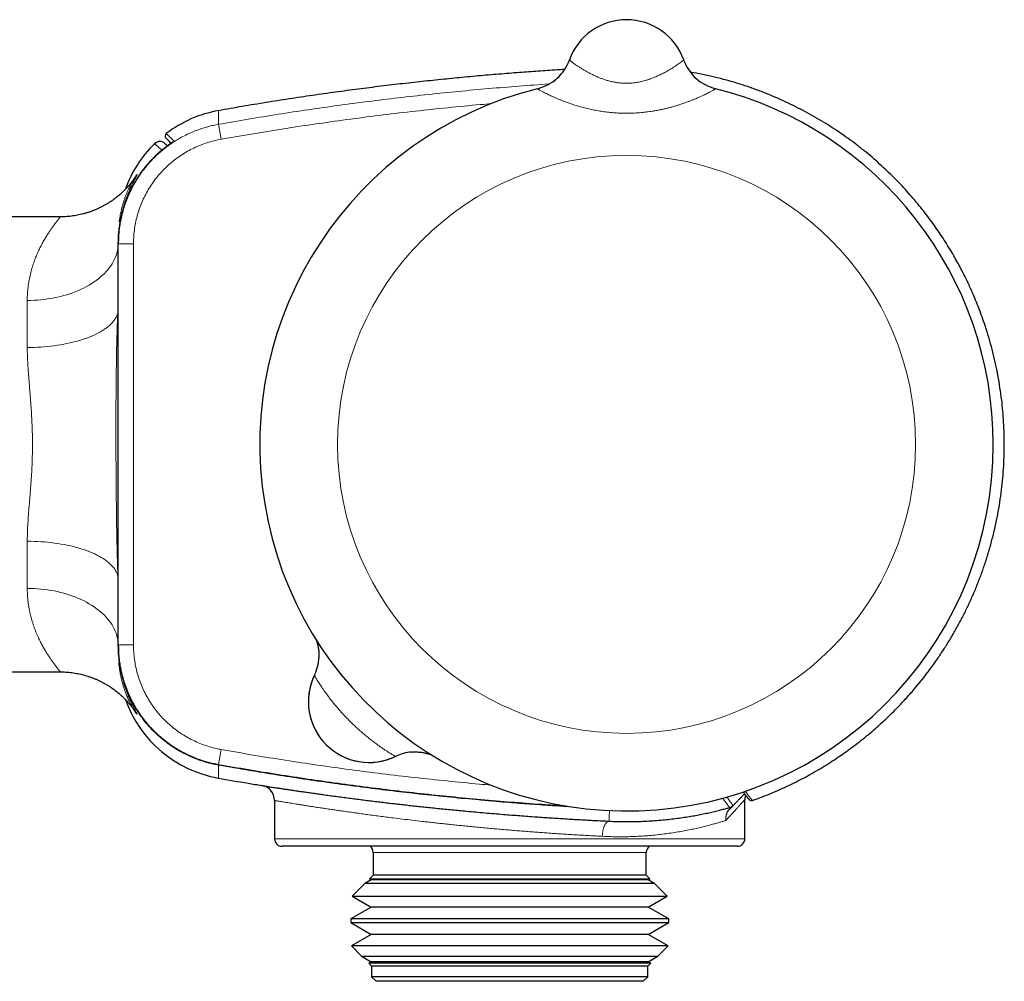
# Model space of a CAD drawing. Header units: millimetres. Extents: x 8 to 830, y 12 to 1725.
# Tile 139 of 256: x 710 to 774, y 919 to 982. Entities that reach past the tile are written whole.
import ezdxf

# ---------------------------------------------------------------- set-up
doc = ezdxf.new("R2010")
doc.units = ezdxf.units.MM

msp = doc.modelspace()

# ---------------------------------------------------------------- linework, layer by layer
at = {"color": 7, "linetype": 'Continuous', "lineweight": 30}
for p, q in [((745.763, 979.736), (745.763, 979.735)), ((753.295, 979.736), (753.295, 979.736)), ((753.295, 979.735), (753.295, 979.736)), ((753.295, 979.736), (753.295, 979.736)), ((719.191, 974.885), (719.192, 974.885)), ((719.693, 974.366), (719.697, 974.369)), ((712.196, 969.387), (709.029, 969.387)), ((716.029, 967.611), (716.029, 967.635)), ((716.029, 941.164), (716.029, 967.611)), ((716.029, 941.142), (716.029, 941.164)), ((709.029, 939.387), (712.197, 939.387)), ((726.329, 930.909), (726.329, 928.387)), ((757.329, 928.387), (757.329, 930.966)), ((741.829, 927.887), (726.829, 927.887)), ((732.829, 927.487), (732.829, 925.987)), ((756.829, 927.887), (741.829, 927.887)), ((750.829, 925.987), (750.829, 927.487)), ((732.705, 925.682), (732.276, 925.434)), ((732.829, 925.987), (732.59, 925.748)), ((732.59, 925.748), (732.705, 925.682)), ((732.59, 925.748), (751.068, 925.748)), ((733.106, 925.682), (732.705, 925.682)), ((733.224, 925.987), (732.829, 925.987)), ((750.953, 925.682), (733.106, 925.682)), ((750.829, 925.987), (733.224, 925.987)), ((751.068, 925.748), (750.829, 925.987)), ((750.953, 925.682), (751.068, 925.748)), ((751.382, 925.434), (750.953, 925.682)), ((732.276, 925.434), (731.449, 924.607)), ((732.695, 925.434), (732.276, 925.434)), ((751.382, 925.434), (732.695, 925.434)), ((752.209, 924.607), (751.382, 925.434)), ((731.449, 924.607), (732.705, 923.882)), ((731.449, 924.607), (752.209, 924.607)), ((750.953, 923.882), (752.209, 924.607)), ((732.705, 923.882), (731.352, 923.1)), ((733.106, 923.882), (732.705, 923.882)), ((750.953, 923.882), (733.106, 923.882)), ((752.307, 923.1), (750.953, 923.882)), ((731.352, 923.1), (731.352, 922.863)), ((731.812, 923.1), (731.352, 923.1)), ((752.307, 923.1), (731.812, 923.1)), ((752.307, 922.863), (752.307, 923.1)), ((731.352, 922.863), (732.705, 922.082)), ((731.352, 922.863), (752.307, 922.863)), ((750.953, 922.082), (752.307, 922.863)), ((732.705, 922.082), (731.393, 921.324)), ((733.106, 922.082), (732.705, 922.082)), ((750.953, 922.082), (733.106, 922.082)), ((752.266, 921.324), (750.953, 922.082)), ((731.393, 921.324), (732.065, 920.652)), ((731.851, 921.324), (731.393, 921.324)), ((752.266, 921.324), (731.851, 921.324)), ((751.594, 920.652), (752.266, 921.324)), ((732.065, 920.652), (732.705, 920.282)), ((732.065, 920.652), (751.594, 920.652)), ((750.953, 920.282), (751.594, 920.652)), ((732.705, 920.282), (732.534, 920.183)), ((732.534, 920.183), (732.729, 919.987)), ((732.942, 920.183), (732.534, 920.183)), ((733.106, 920.282), (732.705, 920.282)), ((732.729, 919.987), (732.729, 919.287)), ((733.129, 919.987), (732.729, 919.987)), ((751.125, 920.183), (732.942, 920.183)), ((750.953, 920.282), (733.106, 920.282)), ((750.929, 919.987), (733.129, 919.987)), ((750.929, 919.987), (751.125, 920.183)), ((750.929, 919.287), (750.929, 919.987)), ((751.125, 920.183), (750.953, 920.282)), ((732.729, 919.287), (733.029, 918.987)), ((733.129, 919.287), (732.729, 919.287)), ((750.929, 919.287), (733.129, 919.287)), ((750.629, 918.987), (750.929, 919.287)), ((733.415, 918.987), (733.029, 918.987)), ((750.629, 918.987), (733.415, 918.987))]:
    msp.add_line(p, q, dxfattribs=at)
at = {"color": 8, "linetype": 'Continuous', "lineweight": 0}
for p, q in [((743.666, 977.836), (743.667, 977.837)), ((755.392, 977.837), (755.392, 977.836)), ((722.627, 975.488), (722.803, 974.503)), ((719.715, 974.383), (719.695, 974.368)), ((716.029, 967.611), (717.029, 967.611)), ((717.029, 967.611), (717.029, 941.164)), ((717.029, 941.164), (716.029, 941.164)), ((728.96, 939.163), (728.957, 939.156)), ((722.803, 934.271), (722.627, 933.287)), ((722.627, 933.287), (722.627, 933.265)), ((726.329, 928.387), (741.829, 928.387)), ((741.829, 928.387), (757.329, 928.387)), ((733.224, 927.487), (732.829, 927.487)), ((750.829, 927.487), (733.224, 927.487))]:
    msp.add_line(p, q, dxfattribs=at)
at = {"color": 8, "linetype": 'Continuous', "lineweight": 0, "flags": 128}
for points in [[(718.898, 973.788), (718.953, 973.828), (718.985, 973.846)], [(718.898, 973.788), (718.902, 973.785), (718.904, 973.782)], [(716.028, 967.611), (716.025, 967.536), (716.012, 967.394), (715.992, 967.253), (715.962, 967.112), (715.925, 966.972), (715.879, 966.833), (715.825, 966.695), (715.763, 966.559), (715.693, 966.424), (715.614, 966.291), (715.529, 966.16), (715.435, 966.03), (715.334, 965.904), (715.225, 965.779), (715.11, 965.658), (714.987, 965.539), (714.857, 965.423), (714.72, 965.31), (714.577, 965.201), (714.428, 965.095), (714.272, 964.993), (714.11, 964.894), (713.943, 964.8), (713.77, 964.709), (713.592, 964.623), (713.409, 964.541), (713.221, 964.463), (713.029, 964.389), (712.833, 964.321), (712.633, 964.257), (712.429, 964.198), (712.221, 964.143), (712.011, 964.094), (711.798, 964.049), (711.582, 964.01), (711.364, 963.976), (711.145, 963.947), (710.923, 963.923), (710.701, 963.905), (710.478, 963.891), (710.254, 963.883), (710.029, 963.881)], [(710.029, 960.776), (710.254, 960.778), (710.478, 960.783), (710.702, 960.792), (710.924, 960.805), (711.146, 960.821), (711.366, 960.84), (711.584, 960.863), (711.8, 960.89), (712.013, 960.92), (712.223, 960.953), (712.431, 960.99), (712.635, 961.03), (712.836, 961.073), (713.032, 961.119), (713.224, 961.169), (713.412, 961.221), (713.595, 961.276), (713.774, 961.335), (713.946, 961.396), (714.114, 961.46), (714.275, 961.526), (714.431, 961.595), (714.581, 961.666), (714.724, 961.74), (714.86, 961.816), (714.99, 961.894), (715.113, 961.974), (715.229, 962.056), (715.337, 962.14), (715.438, 962.225), (715.532, 962.312), (715.617, 962.401), (715.695, 962.491), (715.765, 962.582), (715.827, 962.674), (715.881, 962.766), (715.926, 962.86), (715.964, 962.954), (715.993, 963.049)], [(710.029, 947.998), (710.257, 947.997), (710.484, 947.991), (710.71, 947.982), (710.936, 947.969), (711.16, 947.953), (711.382, 947.933), (711.603, 947.909), (711.821, 947.882), (712.037, 947.851), (712.25, 947.817), (712.459, 947.78), (712.665, 947.739), (712.868, 947.694), (713.066, 947.647), (713.26, 947.596), (713.449, 947.543), (713.634, 947.486), (713.813, 947.426), (713.987, 947.364), (714.155, 947.299), (714.317, 947.231), (714.473, 947.16), (714.622, 947.087), (714.765, 947.012), (714.902, 946.934), (715.031, 946.855), (715.153, 946.773), (715.268, 946.689), (715.375, 946.604), (715.474, 946.517), (715.566, 946.428), (715.649, 946.338), (715.725, 946.246), (715.792, 946.154), (715.851, 946.06), (715.902, 945.966), (715.945, 945.871), (715.978, 945.775), (716.004, 945.679)], [(716.004, 945.679), (716.014, 945.68), (716.028, 945.68)], [(710.029, 944.894), (710.254, 944.891), (710.478, 944.883), (710.701, 944.87), (710.923, 944.851), (711.145, 944.828), (711.364, 944.799), (711.582, 944.764), (711.798, 944.725), (712.011, 944.681), (712.221, 944.631), (712.429, 944.577), (712.633, 944.518), (712.833, 944.454), (713.029, 944.385), (713.221, 944.312), (713.409, 944.234), (713.592, 944.152), (713.77, 944.065), (713.943, 943.975), (714.11, 943.88), (714.272, 943.782), (714.428, 943.679), (714.577, 943.573), (714.72, 943.464), (714.857, 943.351), (714.987, 943.236), (715.11, 943.117), (715.225, 942.995), (715.334, 942.871), (715.435, 942.744), (715.529, 942.615), (715.614, 942.484), (715.693, 942.351), (715.763, 942.216), (715.825, 942.079), (715.879, 941.941), (715.925, 941.802), (715.962, 941.662), (715.992, 941.522), (716.012, 941.38), (716.025, 941.238), (716.028, 941.177)], [(722.627, 933.251), (722.629, 933.256), (722.63, 933.262)], [(748.372, 929.545), (748.335, 929.543), (748.298, 929.531), (748.261, 929.511), (748.225, 929.482), (748.19, 929.445), (748.156, 929.401), (748.123, 929.349), (748.092, 929.29), (748.064, 929.225), (748.037, 929.153), (748.013, 929.077), (747.992, 928.996), (747.973, 928.911), (747.958, 928.822), (747.946, 928.732), (747.937, 928.64), (747.931, 928.547)]]:
    msp.add_lwpolyline(points, dxfattribs=at)
at = {"color": 8, "linetype": 'Continuous', "lineweight": 0}
msp.add_circle((749.529, 954.387), 19.051, dxfattribs=at)
at = {"color": 7, "linetype": 'Continuous', "lineweight": 30}
for centre, radius, start, end in [((749.529, 978.387), 4, 19.69613, 160.30387), ((742.939, 980.748), 3, 284.03293, 340.29362), ((756.119, 980.748), 3, 199.70665, 255.96697), ((749.529, 954.387), 24.172, 104.03647, 0), ((749.529, 954.387), 24.172, 0, 75.96352), ((724.029, 968.514), 8, 100.08095, 127.21436), ((719.312, 974.726), 0.2, 127.16369, 225), ((724.029, 968.514), 8, 134.56852, 160.30556), ((718.766, 973.857), 0.5, 44.98688, 134.56555), ((726.256, 940.461), 3, 334.35655, 357.39938), ((732.559, 937.417), 4, 153.86518, 296.13477), ((732.559, 937.417), 4, 154.22595, 295.77405), ((724.029, 940.26), 8, 199.69809, 259.91905), ((735.603, 931.114), 3, 94.59043, 115.77404), ((725.329, 930.909), 1, 359.97793, 80.99033), ((758.329, 930.966), 1, 162.95954, 179.99511), ((757.764, 931.1), 0.2, 220.28522, 289.34598), ((726.829, 928.387), 0.5, 180, 270), ((756.829, 928.387), 0.5, 270, 0), ((732.329, 927.487), 0.5, 0, 53.1301), ((751.329, 927.487), 0.5, 126.8699, 180)]:
    msp.add_arc(centre, radius, start, end, dxfattribs=at)
at = {"color": 8, "linetype": 'Continuous', "lineweight": 0}
for centre, radius, start, end in [((742.939, 980.746), 2.999, 284.02642, 340.30229), ((756.119, 980.746), 2.999, 199.69777, 255.97355), ((715.983, 961.76), 1.29, 88.02696, 89.58411), ((756.255, 930.42), 0.107, 289.97286, 315.35158), ((756.191, 930.923), 0.5, 285.81904, 315.99996)]:
    msp.add_arc(centre, radius, start, end, dxfattribs=at)
for points, knots in [([(745.763, 979.735), (745.764, 979.733), (745.766, 979.728), (745.787, 979.708), (745.828, 979.673), (745.896, 979.619), (745.989, 979.55), (746.105, 979.467), (746.241, 979.373), (746.396, 979.27), (746.574, 979.157), (746.766, 979.043), (746.966, 978.929), (747.174, 978.819), (747.396, 978.71), (747.621, 978.61), (747.846, 978.519), (748.07, 978.44), (748.304, 978.368), (748.545, 978.306), (748.793, 978.256), (749.046, 978.22), (749.306, 978.198), (749.565, 978.192), (749.824, 978.202), (750.08, 978.228), (750.334, 978.268), (750.565, 978.318), (750.774, 978.374), (750.988, 978.44), (751.221, 978.522), (751.48, 978.628), (751.733, 978.744), (751.977, 978.867), (752.201, 978.99), (752.408, 979.111), (752.594, 979.226), (752.758, 979.333), (752.9, 979.43), (753.023, 979.516), (753.123, 979.59), (753.201, 979.649), (753.256, 979.694), (753.29, 979.725), (753.294, 979.732), (753.295, 979.735)], [0, 0, 0, 0, 0.019662, 0.039324, 0.065168, 0.091201, 0.117829, 0.144661, 0.170142, 0.195798, 0.221996, 0.24838, 0.271283, 0.294521, 0.317791, 0.341026, 0.360996, 0.381169, 0.401341, 0.421737, 0.44177, 0.462081, 0.482391, 0.503003, 0.523002, 0.543293, 0.563586, 0.584167, 0.600339, 0.616512, 0.639667, 0.662824, 0.689813, 0.715434, 0.741232, 0.76758, 0.794116, 0.819402, 0.845035, 0.870846, 0.897024, 0.922307, 0.947954, 0.973787, 1, 1, 1, 1]), ([(722.627, 975.488), (723.284, 975.603), (724.598, 975.833), (726.572, 976.152), (728.549, 976.454), (730.53, 976.736), (732.511, 976.997), (734.492, 977.239), (736.473, 977.461), (738.457, 977.663), (740.443, 977.846), (742.432, 978.007), (743.762, 978.108), (744.43, 978.149), (744.433, 978.149)], [0, 0, 0, 0, 0.091001, 0.182007, 0.273013, 0.364055, 0.455097, 0.545785, 0.636473, 0.727197, 0.81792, 0.908752, 0.999584, 1, 1, 1, 1]), ([(755.392, 977.836), (755.391, 977.834), (755.39, 977.83), (755.37, 977.814), (755.335, 977.79), (755.285, 977.76), (755.219, 977.722), (755.139, 977.678), (755.044, 977.627), (754.934, 977.57), (754.809, 977.508), (754.671, 977.441), (754.519, 977.369), (754.365, 977.299), (754.214, 977.233), (754.066, 977.17), (753.912, 977.107), (753.737, 977.037), (753.539, 976.963), (753.303, 976.878), (753.066, 976.798), (752.831, 976.724), (752.616, 976.661), (752.395, 976.6), (752.169, 976.542), (751.939, 976.488), (751.704, 976.438), (751.465, 976.393), (751.189, 976.346), (750.873, 976.302), (750.485, 976.26), (750.057, 976.229), (749.61, 976.217), (749.18, 976.223), (748.768, 976.244), (748.357, 976.281), (747.96, 976.332), (747.578, 976.395), (747.212, 976.467), (746.852, 976.55), (746.518, 976.638), (746.189, 976.735), (745.868, 976.838), (745.585, 976.938), (745.357, 977.024), (745.17, 977.097), (744.983, 977.174), (744.799, 977.253), (744.624, 977.33), (744.461, 977.406), (744.311, 977.478), (744.177, 977.544), (744.059, 977.604), (743.958, 977.657), (743.87, 977.705), (743.797, 977.746), (743.739, 977.781), (743.696, 977.808), (743.669, 977.828), (743.667, 977.834), (743.666, 977.836)], [0, 0, 0, 0, 0.014735, 0.029584, 0.044496, 0.059529, 0.074628, 0.089797, 0.105097, 0.120517, 0.135998, 0.151608, 0.167277, 0.183014, 0.195604, 0.208194, 0.220887, 0.233581, 0.249632, 0.265729, 0.285168, 0.29938, 0.313652, 0.327948, 0.342349, 0.356773, 0.3713, 0.385849, 0.400452, 0.421307, 0.442219, 0.469255, 0.496411, 0.52033, 0.544332, 0.568503, 0.592762, 0.615009, 0.637411, 0.659893, 0.682543, 0.701706, 0.725104, 0.748627, 0.762575, 0.776553, 0.792423, 0.808398, 0.824428, 0.840579, 0.856794, 0.873085, 0.888315, 0.903659, 0.919066, 0.9346, 0.950204, 0.965889, 0.982896, 1, 1, 1, 1]), ([(740.613, 976.851), (740.372, 976.831), (739.416, 976.751), (737.748, 976.588), (735.612, 976.362), (733.48, 976.111), (731.346, 975.838), (729.21, 975.541), (727.07, 975.219), (724.934, 974.876), (723.513, 974.627), (722.803, 974.503)], [0, 0, 0, 0, 0.040446, 0.160083, 0.27972, 0.399075, 0.51843, 0.638819, 0.759215, 0.879611, 1, 1, 1, 1]), ([(722.629, 976.391), (722.629, 976.389), (722.629, 976.385), (722.629, 976.358), (722.629, 976.315), (722.629, 976.259), (722.629, 976.19), (722.628, 976.109), (722.628, 976.019), (722.628, 975.89), (722.628, 975.713), (722.628, 975.563), (722.627, 975.488)], [0, 0, 0, 0, 0.083647, 0.167295, 0.250943, 0.334592, 0.418242, 0.501893, 0.585545, 0.669196, 0.834598, 1, 1, 1, 1]), ([(717.44, 972.145), (717.486, 972.212), (717.598, 972.374), (717.79, 972.621), (718.032, 972.911), (718.303, 973.203), (718.605, 973.497), (718.906, 973.76), (719.207, 973.999), (719.502, 974.21), (719.799, 974.405), (720.124, 974.597), (720.477, 974.784), (720.859, 974.96), (721.229, 975.109), (721.593, 975.235), (721.941, 975.337), (722.286, 975.423), (722.514, 975.466), (722.627, 975.488)], [0, 0, 0, 0, 0.038432, 0.093206, 0.148084, 0.21697, 0.282121, 0.347446, 0.405857, 0.464393, 0.519165, 0.57404, 0.642926, 0.708078, 0.773404, 0.831815, 0.890352, 0.945125, 1, 1, 1, 1]), ([(719.192, 974.885), (719.192, 974.885), (719.192, 974.884), (719.201, 974.876), (719.217, 974.86), (719.24, 974.838), (719.269, 974.811), (719.314, 974.767), (719.384, 974.7), (719.484, 974.605), (719.595, 974.498), (719.675, 974.421), (719.715, 974.383)], [0, 0, 0, 0, 0.052041, 0.124958, 0.197876, 0.270794, 0.343712, 0.416631, 0.562472, 0.708314, 0.854157, 1, 1, 1, 1]), ([(722.803, 974.503), (722.649, 974.473), (722.34, 974.411), (721.886, 974.28), (721.44, 974.12), (721.007, 973.931), (720.588, 973.714), (720.185, 973.468), (719.799, 973.195), (719.432, 972.896), (719.086, 972.574), (718.762, 972.231), (718.464, 971.865), (718.19, 971.48), (717.942, 971.077), (717.722, 970.658), (717.53, 970.227), (717.369, 969.783), (717.238, 969.329), (717.138, 968.866), (717.069, 968.398), (717.034, 967.979), (717.031, 967.717), (717.029, 967.611)], [0, 0, 0, 0, 0.048265, 0.096695, 0.145181, 0.193611, 0.241876, 0.29014, 0.33857, 0.387056, 0.435486, 0.48375, 0.532018, 0.580451, 0.62894, 0.677372, 0.72564, 0.773913, 0.82235, 0.870843, 0.919281, 0.967553, 1, 1, 1, 1]), ([(718.898, 973.788), (718.866, 973.817), (718.8, 973.875), (718.707, 973.957), (718.623, 974.031), (718.559, 974.088), (718.511, 974.129), (718.478, 974.159), (718.451, 974.182), (718.431, 974.2), (718.419, 974.211), (718.414, 974.215), (718.415, 974.214), (718.415, 974.214)], [0, 0, 0, 0, 0.129126, 0.258251, 0.387377, 0.516503, 0.596828, 0.677153, 0.757478, 0.837804, 0.91813, 0.998456, 1, 1, 1, 1]), ([(719.715, 974.383), (719.714, 974.382), (719.714, 974.381), (719.699, 974.371), (719.697, 974.369)], [0, 0, 0, 0, 0.824824, 1, 1, 1, 1]), ([(716.029, 967.649), (716.031, 967.76), (716.033, 967.982), (716.055, 968.315), (716.089, 968.648), (716.138, 968.981), (716.202, 969.313), (716.279, 969.644), (716.371, 969.973), (716.477, 970.295), (716.595, 970.61), (716.725, 970.918), (716.868, 971.221), (717.024, 971.519), (717.194, 971.811), (717.377, 972.097), (717.572, 972.377), (717.813, 972.691), (718.104, 973.033), (718.406, 973.344), (718.672, 973.595), (718.823, 973.724), (718.898, 973.788)], [0, 0, 0, 0, 0.0475628, 0.0951257, 0.1430773, 0.191029, 0.2394869, 0.2879449, 0.3367167, 0.3858654, 0.4334255, 0.4809856, 0.528948, 0.5769105, 0.6253166, 0.6737227, 0.7225823, 0.7717312, 0.8432216, 0.9149932, 0.9574672, 1, 1, 1, 1]), ([(716.089, 969.061), (716.091, 969.074), (716.101, 969.163), (716.124, 969.316), (716.168, 969.569), (716.228, 969.851), (716.305, 970.148), (716.386, 970.418), (716.467, 970.654), (716.546, 970.864), (716.621, 971.045), (716.692, 971.206), (716.76, 971.35), (716.826, 971.481), (716.902, 971.626), (716.986, 971.775), (717.068, 971.909), (717.134, 972.012), (717.187, 972.088), (717.227, 972.142), (717.255, 972.174), (717.269, 972.185), (717.269, 972.173), (717.256, 972.139), (717.23, 972.087), (717.197, 972.023), (717.16, 971.953), (717.119, 971.874), (717.073, 971.786), (717.023, 971.687), (716.971, 971.584), (716.919, 971.478), (716.869, 971.372), (716.816, 971.258), (716.756, 971.121), (716.687, 970.958), (716.612, 970.771), (716.54, 970.577), (716.47, 970.376), (716.402, 970.161), (716.339, 969.947), (716.283, 969.734), (716.234, 969.527), (716.188, 969.309), (716.142, 969.056), (716.098, 968.762), (716.062, 968.448), (716.049, 968.23), (716.043, 968.134)], [0, 0, 0, 0, 0.002828, 0.017959, 0.03309, 0.059037, 0.085017, 0.109618, 0.13424, 0.156474, 0.17872, 0.198793, 0.218866, 0.238971, 0.259076, 0.29193, 0.324816, 0.353381, 0.381968, 0.410654, 0.439364, 0.468209, 0.497078, 0.526049, 0.555044, 0.577414, 0.599795, 0.619985, 0.640174, 0.660395, 0.680616, 0.697136, 0.713657, 0.730194, 0.746732, 0.769103, 0.791487, 0.811687, 0.831887, 0.852128, 0.872369, 0.888924, 0.90548, 0.922068, 0.938657, 0.96056, 0.982499, 1, 1, 1, 1]), ([(710.029, 963.881), (710.03, 963.958), (710.031, 964.112), (710.042, 964.338), (710.06, 964.561), (710.084, 964.781), (710.113, 964.995), (710.16, 965.277), (710.232, 965.614), (710.334, 965.998), (710.45, 966.361), (710.579, 966.705), (710.717, 967.031), (710.862, 967.339), (711.011, 967.627), (711.162, 967.896), (711.307, 968.135), (711.443, 968.347), (711.569, 968.534), (711.688, 968.704), (711.8, 968.856), (711.901, 968.991), (711.99, 969.108), (712.066, 969.205), (712.118, 969.272), (712.153, 969.317), (712.175, 969.347), (712.19, 969.369), (712.197, 969.382), (712.2, 969.388), (712.197, 969.387), (712.196, 969.387)], [0, 0, 0, 0, 0.0222164, 0.044454, 0.0667985, 0.0891432, 0.1115594, 0.1339757, 0.1790053, 0.2231435, 0.2674978, 0.3119358, 0.3567512, 0.401638, 0.446891, 0.4922108, 0.5377179, 0.5781976, 0.6188289, 0.6595152, 0.7005144, 0.74158, 0.7829794, 0.82446, 0.8661375, 0.8916345, 0.9171314, 0.9427213, 0.9683111, 0.9935795, 1, 1, 1, 1]), ([(715.993, 963.049), (716.005, 963.382), (716.026, 963.904), (716.028, 964.427), (716.029, 964.616)], [0, 0, 0, 0, 0.6376713, 1, 1, 1, 1]), ([(710.029, 960.776), (710.029, 960.913), (710.029, 961.187), (710.029, 961.59), (710.029, 961.987), (710.029, 962.379), (710.029, 962.766), (710.029, 963.146), (710.029, 963.519), (710.029, 963.76), (710.029, 963.881)], [0, 0, 0, 0, 0.1238263, 0.2476526, 0.3719389, 0.4962252, 0.6219282, 0.7476313, 0.8738156, 1, 1, 1, 1]), ([(716.004, 945.679), (715.992, 946.012), (715.97, 946.678), (715.941, 947.844), (715.916, 949.177), (715.897, 950.692), (715.883, 952.223), (715.874, 953.769), (715.871, 955.315), (715.874, 956.862), (715.884, 958.409), (715.904, 959.956), (715.935, 961.503), (715.973, 962.534), (715.993, 963.049)], [0, 0, 0, 0, 0.057547, 0.115094, 0.201426, 0.287759, 0.376728, 0.465702, 0.554689, 0.643681, 0.732736, 0.821797, 0.91089, 1, 1, 1, 1]), ([(710.029, 947.998), (710.029, 948.025), (710.03, 948.232), (710.039, 948.624), (710.068, 949.18), (710.107, 949.748), (710.153, 950.326), (710.202, 950.915), (710.25, 951.513), (710.294, 952.12), (710.33, 952.718), (710.355, 953.309), (710.37, 953.889), (710.374, 954.475), (710.367, 955.063), (710.348, 955.655), (710.319, 956.248), (710.281, 956.842), (710.241, 957.378), (710.202, 957.858), (710.163, 958.331), (710.121, 958.848), (710.08, 959.406), (710.051, 959.913), (710.033, 960.37), (710.03, 960.641), (710.029, 960.776)], [0, 0, 0, 0, 0.0066483, 0.0517672, 0.0971248, 0.1424845, 0.1884749, 0.2344657, 0.2810692, 0.3276721, 0.3744782, 0.4183154, 0.4623517, 0.5063877, 0.5510882, 0.595789, 0.6411579, 0.6865276, 0.7320986, 0.7652838, 0.798469, 0.8431009, 0.8877498, 0.9323773, 0.9661892, 1, 1, 1, 1]), ([(710.029, 944.894), (710.029, 945.012), (710.029, 945.249), (710.029, 945.616), (710.029, 945.99), (710.029, 946.375), (710.029, 946.768), (710.029, 947.171), (710.029, 947.58), (710.029, 947.859), (710.029, 947.998)], [0, 0, 0, 0, 0.1238263, 0.2476526, 0.3719389, 0.4962252, 0.6219282, 0.7476313, 0.8738156, 1, 1, 1, 1]), ([(716.029, 944.386), (716.028, 944.552), (716.027, 944.886), (716.016, 945.317), (716.007, 945.581), (716.004, 945.679)], [0, 0, 0, 0, 0.386453, 0.772998, 1, 1, 1, 1]), ([(712.197, 939.388), (712.198, 939.388), (712.199, 939.389), (712.193, 939.4), (712.181, 939.419), (712.161, 939.447), (712.132, 939.484), (712.095, 939.532), (712.05, 939.59), (711.995, 939.661), (711.929, 939.746), (711.845, 939.858), (711.743, 939.995), (711.624, 940.161), (711.497, 940.346), (711.363, 940.55), (711.224, 940.775), (711.082, 941.018), (710.94, 941.281), (710.792, 941.579), (710.641, 941.917), (710.516, 942.233), (710.424, 942.498), (710.359, 942.701), (710.298, 942.911), (710.24, 943.135), (710.186, 943.373), (710.138, 943.626), (710.097, 943.888), (710.062, 944.184), (710.035, 944.518), (710.031, 944.768), (710.029, 944.894)], [0, 0, 0, 0, 0.023129, 0.048404, 0.073773, 0.099142, 0.12732, 0.155498, 0.183793, 0.212088, 0.245347, 0.278647, 0.320395, 0.362308, 0.404285, 0.446561, 0.488893, 0.531518, 0.574198, 0.617031, 0.667367, 0.717806, 0.742609, 0.767412, 0.792277, 0.817141, 0.844666, 0.872191, 0.89983, 0.927469, 0.963691, 1, 1, 1, 1]), ([(717.029, 941.164), (717.032, 941.006), (717.039, 940.692), (717.089, 940.221), (717.168, 939.755), (717.278, 939.295), (717.419, 938.844), (717.59, 938.404), (717.791, 937.977), (718.021, 937.563), (718.277, 937.165), (718.559, 936.787), (718.867, 936.428), (719.198, 936.091), (719.552, 935.776), (719.925, 935.486), (720.316, 935.222), (720.725, 934.986), (721.149, 934.778), (721.587, 934.598), (722.035, 934.448), (722.442, 934.34), (722.699, 934.291), (722.803, 934.271)], [0, 0, 0, 0, 0.048275, 0.096716, 0.145212, 0.193653, 0.241928, 0.290204, 0.338644, 0.387141, 0.435581, 0.483857, 0.53213, 0.580569, 0.629063, 0.677501, 0.725775, 0.774043, 0.822477, 0.870967, 0.919401, 0.967669, 1, 1, 1, 1]), ([(716.041, 940.668), (716.044, 940.614), (716.051, 940.463), (716.073, 940.23), (716.104, 939.968), (716.142, 939.718), (716.184, 939.486), (716.229, 939.272), (716.275, 939.075), (716.324, 938.886), (716.388, 938.656), (716.462, 938.422), (716.544, 938.185), (716.617, 937.992), (716.686, 937.818), (716.753, 937.66), (716.818, 937.514), (716.877, 937.384), (716.932, 937.271), (716.981, 937.17), (717.027, 937.078), (717.08, 936.976), (717.135, 936.87), (717.187, 936.771), (717.228, 936.693), (717.255, 936.637), (717.269, 936.602), (717.269, 936.59), (717.256, 936.6), (717.232, 936.627), (717.205, 936.662), (717.179, 936.697), (717.15, 936.74), (717.108, 936.803), (717.048, 936.897), (716.98, 937.011), (716.919, 937.119), (716.869, 937.212), (716.816, 937.313), (716.746, 937.454), (716.656, 937.646), (716.552, 937.895), (716.452, 938.161), (716.362, 938.432), (716.28, 938.717), (716.208, 939.012), (716.147, 939.316), (716.098, 939.63), (716.069, 939.855), (716.06, 939.985), (716.059, 940)], [0, 0, 0, 0, 0.009482, 0.02633, 0.043178, 0.06008, 0.076983, 0.092324, 0.107665, 0.123032, 0.138399, 0.16625, 0.187299, 0.208359, 0.227656, 0.246953, 0.266279, 0.285606, 0.302433, 0.31926, 0.336106, 0.352952, 0.380935, 0.408977, 0.437042, 0.465221, 0.493424, 0.521743, 0.550086, 0.57849, 0.59456, 0.610631, 0.626718, 0.642805, 0.672128, 0.701476, 0.717659, 0.733842, 0.750041, 0.76624, 0.796915, 0.82762, 0.85476, 0.881927, 0.906256, 0.930609, 0.954284, 0.975739, 0.997194, 1, 1, 1, 1]), ([(734.298, 933.815), (734.297, 933.816), (734.294, 933.817), (734.272, 933.829), (734.23, 933.852), (734.161, 933.893), (734.07, 933.948), (733.956, 934.018), (733.82, 934.103), (733.664, 934.204), (733.489, 934.321), (733.297, 934.453), (733.092, 934.6), (732.875, 934.76), (732.646, 934.936), (732.412, 935.124), (732.174, 935.323), (731.936, 935.53), (731.694, 935.75), (731.456, 935.975), (731.225, 936.204), (731.001, 936.435), (730.781, 936.672), (730.573, 936.907), (730.377, 937.136), (730.194, 937.359), (730.02, 937.58), (729.879, 937.765), (729.768, 937.915), (729.665, 938.057), (729.553, 938.216), (729.445, 938.374), (729.348, 938.519), (729.262, 938.651), (729.181, 938.779), (729.112, 938.891), (729.055, 938.985), (729.011, 939.06), (728.98, 939.114), (728.96, 939.149), (728.958, 939.154), (728.957, 939.156)], [0, 0, 0, 0, 0.018653, 0.037384, 0.063218, 0.089258, 0.115614, 0.1424, 0.169477, 0.196771, 0.224732, 0.252918, 0.280712, 0.308714, 0.337363, 0.366231, 0.394126, 0.422219, 0.450927, 0.479847, 0.507303, 0.534942, 0.563162, 0.591583, 0.618096, 0.644779, 0.671725, 0.699034, 0.714749, 0.730502, 0.755945, 0.781553, 0.800912, 0.825491, 0.850271, 0.875218, 0.900383, 0.92497, 0.949779, 0.974771, 1, 1, 1, 1]), ([(722.627, 933.287), (722.509, 933.309), (722.283, 933.353), (721.952, 933.435), (721.633, 933.528), (721.317, 933.634), (721.003, 933.755), (720.693, 933.889), (720.385, 934.039), (720.083, 934.201), (719.792, 934.375), (719.511, 934.559), (719.241, 934.752), (718.978, 934.957), (718.722, 935.174), (718.473, 935.404), (718.232, 935.647), (718.001, 935.9), (717.784, 936.161), (717.621, 936.37), (717.535, 936.493), (717.513, 936.525)], [0, 0, 0, 0, 0.058091, 0.111418, 0.164838, 0.218535, 0.272327, 0.327191, 0.382154, 0.437421, 0.49279, 0.546123, 0.599547, 0.653249, 0.707045, 0.761914, 0.816883, 0.872155, 0.927529, 0.980863, 1, 1, 1, 1]), ([(722.803, 934.271), (723.508, 934.148), (724.918, 933.901), (727.038, 933.561), (729.162, 933.241), (731.29, 932.944), (733.421, 932.67), (735.555, 932.419), (737.69, 932.192), (739.376, 932.027), (740.352, 931.945), (740.616, 931.923)], [0, 0, 0, 0, 0.119479, 0.238964, 0.35845, 0.477929, 0.597549, 0.717169, 0.836513, 0.955857, 1, 1, 1, 1]), ([(745.449, 930.562), (745.105, 930.583), (744.096, 930.644), (742.422, 930.767), (740.428, 930.93), (738.438, 931.113), (736.452, 931.316), (734.471, 931.538), (732.491, 931.78), (730.514, 932.041), (728.538, 932.322), (726.565, 932.623), (724.594, 932.943), (723.283, 933.172), (722.627, 933.287)], [0, 0, 0, 0, 0.0449433, 0.1319363, 0.2189292, 0.3059396, 0.3926194, 0.4793257, 0.566032, 0.6527895, 0.739547, 0.8263558, 0.9131645, 1, 1, 1, 1]), ([(745.859, 930.5), (745.711, 930.508), (744.897, 930.554), (743.418, 930.657), (741.424, 930.809), (739.431, 930.983), (737.44, 931.176), (735.449, 931.389), (733.46, 931.622), (731.473, 931.876), (729.488, 932.148), (727.351, 932.464), (725.063, 932.826), (723.439, 933.11), (722.627, 933.251)], [0, 0, 0, 0, 0.019035, 0.104488, 0.189933, 0.275386, 0.360865, 0.446352, 0.531933, 0.617522, 0.703136, 0.78876, 0.894372, 1, 1, 1, 1]), ([(722.627, 933.251), (722.628, 933.182), (722.628, 933.045), (722.628, 932.88), (722.628, 932.755), (722.628, 932.665), (722.629, 932.585), (722.629, 932.516), (722.629, 932.459), (722.629, 932.417), (722.629, 932.389), (722.629, 932.385), (722.629, 932.384)], [0, 0, 0, 0, 0.156404, 0.312808, 0.398706, 0.484603, 0.570501, 0.6564, 0.742299, 0.828199, 0.914099, 1, 1, 1, 1]), ([(757.346, 931.519), (757.381, 931.473), (757.445, 931.387), (757.535, 931.274), (757.616, 931.172), (757.688, 931.083), (757.75, 931.009), (757.796, 930.952), (757.821, 930.923), (757.83, 930.912), (757.83, 930.913), (757.83, 930.913)], [0, 0, 0, 0, 0.139705, 0.261919, 0.384134, 0.510192, 0.63625, 0.762311, 0.888372, 0.959294, 1, 1, 1, 1]), ([(747.931, 928.547), (747.786, 928.554), (747.497, 928.569), (747.055, 928.594), (746.608, 928.619), (746.155, 928.646), (745.698, 928.674), (745.237, 928.704), (744.771, 928.735), (744.322, 928.766), (743.891, 928.797), (743.474, 928.828), (743.052, 928.86), (742.625, 928.893), (742.196, 928.928), (741.761, 928.964), (741.319, 929.002), (740.87, 929.041), (740.422, 929.081), (739.971, 929.123), (739.519, 929.166), (739.084, 929.208), (738.669, 929.25), (738.274, 929.29), (737.881, 929.331), (737.498, 929.371), (737.126, 929.412), (736.764, 929.451), (736.405, 929.492), (735.948, 929.544), (735.396, 929.608), (734.764, 929.684), (734.196, 929.755), (733.689, 929.819), (733.233, 929.878), (732.788, 929.936), (732.361, 929.994), (731.953, 930.049), (731.564, 930.103), (731.185, 930.156), (730.822, 930.208), (730.475, 930.258), (730.135, 930.308), (729.799, 930.358), (729.468, 930.408), (729.151, 930.456), (728.855, 930.502), (728.579, 930.544), (728.322, 930.585), (728.08, 930.623), (727.854, 930.659), (727.646, 930.692), (727.449, 930.724), (727.263, 930.755), (727.088, 930.783), (726.93, 930.809), (726.793, 930.832), (726.675, 930.851), (726.576, 930.868), (726.493, 930.882), (726.428, 930.893), (726.379, 930.901), (726.346, 930.906), (726.329, 930.909), (726.331, 930.909), (726.332, 930.909)], [0, 0, 0, 0, 0.015352, 0.030704, 0.046114, 0.061523, 0.076994, 0.092465, 0.107995, 0.123525, 0.137092, 0.15067, 0.164635, 0.1786, 0.192608, 0.206616, 0.221275, 0.235934, 0.250643, 0.265351, 0.280357, 0.295376, 0.3086, 0.321824, 0.335085, 0.348345, 0.36081, 0.373276, 0.385771, 0.398266, 0.421453, 0.444687, 0.467215, 0.484899, 0.502583, 0.520352, 0.538122, 0.554856, 0.571591, 0.588398, 0.605206, 0.621376, 0.637564, 0.655068, 0.672572, 0.69016, 0.707748, 0.724312, 0.740875, 0.757511, 0.774147, 0.790153, 0.806175, 0.823647, 0.841119, 0.858677, 0.876235, 0.892773, 0.90931, 0.925921, 0.942532, 0.958515, 0.974515, 0.992138, 1, 1, 1, 1]), ([(756.328, 930.442), (756.324, 930.446), (756.318, 930.455), (756.3, 930.478), (756.277, 930.508), (756.24, 930.556), (756.182, 930.633), (756.105, 930.736), (756.027, 930.843), (755.951, 930.948), (755.898, 931.025), (755.87, 931.065)], [0, 0, 0, 0, 0.078842, 0.157683, 0.236525, 0.315368, 0.473055, 0.630744, 0.751186, 0.871628, 1, 1, 1, 1]), ([(757.329, 930.966), (757.328, 930.965), (757.326, 930.963), (757.308, 930.942), (757.27, 930.902), (757.213, 930.839), (757.136, 930.754), (757.044, 930.654), (756.94, 930.54), (756.814, 930.402), (756.664, 930.237), (756.486, 930.043), (756.292, 929.83), (756.148, 929.672), (756.076, 929.593)], [0, 0, 0, 0, 0.057114, 0.13389, 0.210837, 0.298439, 0.386286, 0.465475, 0.544832, 0.624661, 0.718043, 0.811427, 0.905712, 1, 1, 1, 1]), ([(756.141, 931.139), (756.154, 931.12), (756.193, 931.064), (756.254, 930.978), (756.331, 930.871), (756.407, 930.767), (756.468, 930.685), (756.51, 930.63), (756.537, 930.594), (756.546, 930.582), (756.551, 930.576)], [0, 0, 0, 0, 0.066068, 0.195119, 0.32417, 0.493126, 0.662081, 0.774721, 0.88736, 1, 1, 1, 1]), ([(748.404, 930.245), (748.403, 930.218), (748.398, 930.123), (748.391, 929.971), (748.384, 929.813), (748.378, 929.692), (748.374, 929.601), (748.372, 929.564), (748.372, 929.545)], [0, 0, 0, 0, 0.086705, 0.29632, 0.505932, 0.670624, 0.835313, 1, 1, 1, 1]), ([(756.076, 929.593), (756.074, 929.604), (756.068, 929.659), (756.064, 929.767), (756.081, 929.917), (756.126, 930.066), (756.194, 930.204), (756.259, 930.281), (756.292, 930.32)], [0, 0, 0, 0, 0.037959, 0.203197, 0.400002, 0.602319, 0.798317, 1, 1, 1, 1]), ([(756.331, 930.345), (756.297, 930.306), (756.229, 930.227), (756.16, 930.097), (756.113, 929.969), (756.085, 929.848), (756.071, 929.722), (756.074, 929.636), (756.076, 929.593)], [0, 0, 0, 0, 0.195932, 0.397596, 0.545962, 0.696666, 0.848332, 1, 1, 1, 1]), ([(756.292, 930.32), (756.303, 930.332), (756.318, 930.349), (756.337, 930.371), (756.352, 930.39), (756.367, 930.413), (756.374, 930.431), (756.371, 930.444), (756.356, 930.448), (756.337, 930.444), (756.328, 930.442)], [0, 0, 0, 0, 0.062995, 0.090063, 0.160154, 0.232557, 0.387616, 0.545331, 0.772113, 1, 1, 1, 1]), ([(756.551, 930.576), (756.551, 930.575), (756.55, 930.574), (756.537, 930.56), (756.531, 930.554)], [0, 0, 0, 0, 0.5472018, 1, 1, 1, 1]), ([(756.076, 929.593), (756.012, 929.573), (755.885, 929.534), (755.678, 929.471), (755.459, 929.408), (755.205, 929.337), (754.913, 929.259), (754.577, 929.174), (754.221, 929.09), (753.843, 929.008), (753.442, 928.928), (753.021, 928.851), (752.579, 928.779), (752.123, 928.714), (751.654, 928.657), (751.174, 928.608), (750.677, 928.569), (750.162, 928.539), (749.627, 928.52), (749.077, 928.514), (748.511, 928.521), (748.125, 928.538), (747.931, 928.547)], [0, 0, 0, 0, 0.040235, 0.08047, 0.120817, 0.161165, 0.212657, 0.264344, 0.316031, 0.368367, 0.420703, 0.473711, 0.526718, 0.579948, 0.631564, 0.683202, 0.734817, 0.787298, 0.839779, 0.89309, 0.946402, 1, 1, 1, 1])]:
    msp.add_open_spline(points, degree=3, knots=knots, dxfattribs=at)
at = {"color": 7, "linetype": 'Continuous', "lineweight": 30}
for points, knots in [([(745.443, 979.102), (745.271, 979.092), (744.691, 979.057), (743.698, 978.99), (742.428, 978.898), (741.108, 978.793), (739.739, 978.676), (738.35, 978.546), (736.94, 978.405), (735.509, 978.252), (734.058, 978.085), (732.587, 977.905), (731.095, 977.711), (729.582, 977.503), (728.058, 977.281), (726.523, 977.046), (724.977, 976.796), (723.676, 976.577), (722.892, 976.436), (722.629, 976.389)], [0, 0, 0, 0, 0.022539, 0.075823, 0.12991, 0.188754, 0.248526, 0.309229, 0.370869, 0.43345, 0.496979, 0.561463, 0.626911, 0.693331, 0.760733, 0.827898, 0.896033, 0.965149, 1, 1, 1, 1]), ([(757.83, 930.912), (758.042, 930.988), (758.463, 931.141), (759.081, 931.389), (759.681, 931.648), (760.26, 931.916), (760.819, 932.192), (761.357, 932.475), (761.891, 932.771), (762.419, 933.082), (762.941, 933.407), (763.439, 933.734), (763.914, 934.062), (764.393, 934.409), (764.873, 934.774), (765.35, 935.157), (765.798, 935.534), (766.217, 935.904), (766.608, 936.265), (766.966, 936.609), (767.294, 936.938), (767.602, 937.258), (767.903, 937.581), (768.201, 937.913), (768.545, 938.31), (768.931, 938.778), (769.356, 939.321), (769.771, 939.884), (770.177, 940.467), (770.571, 941.07), (770.949, 941.687), (771.311, 942.318), (771.657, 942.962), (771.987, 943.625), (772.301, 944.306), (772.598, 945.005), (772.877, 945.723), (773.136, 946.457), (773.375, 947.209), (773.593, 947.978), (773.788, 948.762), (773.96, 949.561), (774.106, 950.37), (774.225, 951.18), (774.316, 951.983), (774.381, 952.777), (774.419, 953.56), (774.433, 954.333), (774.423, 955.093), (774.39, 955.842), (774.336, 956.576), (774.257, 957.336), (774.151, 958.119), (774.015, 958.922), (773.857, 959.704), (773.679, 960.465), (773.481, 961.204), (773.276, 961.884), (773.07, 962.507), (772.866, 963.077), (772.653, 963.63), (772.457, 964.104), (772.281, 964.507), (772.124, 964.852), (771.955, 965.211), (771.771, 965.583), (771.568, 965.978), (771.344, 966.395), (771.096, 966.833), (770.83, 967.284), (770.542, 967.748), (770.232, 968.223), (769.906, 968.698), (769.565, 969.173), (769.207, 969.646), (768.826, 970.125), (768.422, 970.609), (768.006, 971.082), (767.581, 971.541), (767.147, 971.987), (766.69, 972.433), (766.211, 972.877), (765.708, 973.318), (765.182, 973.756), (764.647, 974.175), (764.106, 974.577), (763.559, 974.96), (762.991, 975.336), (762.402, 975.703), (761.793, 976.06), (761.167, 976.402), (760.527, 976.73), (759.872, 977.041), (759.197, 977.338), (758.502, 977.618), (757.788, 977.882), (757.055, 978.127), (756.302, 978.352), (755.532, 978.557), (754.743, 978.737), (754.143, 978.86), (753.805, 978.914), (753.738, 978.925)], [0, 0, 0, 0, 0.010299, 0.020507, 0.030481, 0.040221, 0.049726, 0.058996, 0.06803, 0.077695, 0.087074, 0.096167, 0.104973, 0.113491, 0.123237, 0.132577, 0.14151, 0.150036, 0.158156, 0.165869, 0.172767, 0.179441, 0.186178, 0.192986, 0.199863, 0.210228, 0.220749, 0.231426, 0.242258, 0.253246, 0.26439, 0.275394, 0.286545, 0.297844, 0.309292, 0.320887, 0.332629, 0.344519, 0.356556, 0.368741, 0.381073, 0.393551, 0.406164, 0.418681, 0.431016, 0.443169, 0.45514, 0.46693, 0.478537, 0.489961, 0.501203, 0.512262, 0.524934, 0.537357, 0.54953, 0.561455, 0.57313, 0.584556, 0.59396, 0.603189, 0.612242, 0.621119, 0.626645, 0.632406, 0.638457, 0.644798, 0.651429, 0.658779, 0.666454, 0.674455, 0.682781, 0.691433, 0.700409, 0.70917, 0.71822, 0.727557, 0.737182, 0.747094, 0.756355, 0.765852, 0.775586, 0.785557, 0.795763, 0.806204, 0.816881, 0.826875, 0.837067, 0.847455, 0.85804, 0.868821, 0.879798, 0.890678, 0.901743, 0.912992, 0.924425, 0.936041, 0.94784, 0.959822, 0.971985, 0.98433, 0.996857, 1, 1, 1, 1]), ([(719.12, 974.211), (719.12, 974.211), (719.118, 974.212), (719.123, 974.208), (719.134, 974.197), (719.153, 974.177), (719.178, 974.152), (719.21, 974.12), (719.239, 974.092), (719.26, 974.071), (719.267, 974.064)], [0, 0, 0, 0, 0.0158, 0.1684, 0.320999, 0.4736, 0.626201, 0.778803, 0.931405, 1, 1, 1, 1]), ([(719.697, 974.369), (719.69, 974.364), (719.676, 974.354), (719.633, 974.325), (719.573, 974.283), (719.499, 974.232), (719.416, 974.173), (719.325, 974.107), (719.229, 974.036), (719.163, 973.986), (719.131, 973.961)], [0, 0, 0, 0, 0.094906, 0.221389, 0.350343, 0.479324, 0.609134, 0.738959, 0.869479, 1, 1, 1, 1]), ([(719.513, 974.242), (719.494, 974.261), (719.439, 974.316), (719.359, 974.396), (719.291, 974.464), (719.246, 974.509), (719.218, 974.537), (719.196, 974.559), (719.18, 974.575), (719.171, 974.584), (719.171, 974.584), (719.171, 974.584)], [0, 0, 0, 0, 0.095023, 0.281383, 0.467744, 0.560915, 0.654087, 0.74726, 0.840432, 0.933606, 1, 1, 1, 1]), ([(719.693, 974.366), (719.694, 974.367), (719.696, 974.369), (719.697, 974.369), (719.695, 974.368), (719.692, 974.366), (719.69, 974.365)], [0, 0, 0, 0, 0.095761, 0.345985, 0.685401, 1, 1, 1, 1]), ([(719.131, 973.961), (719.044, 973.892), (718.87, 973.754), (718.615, 973.529), (718.363, 973.287), (718.111, 973.023), (717.875, 972.752), (717.664, 972.485), (717.479, 972.232), (717.305, 971.974), (717.136, 971.701), (716.973, 971.41), (716.821, 971.111), (716.669, 970.779), (716.523, 970.412), (716.404, 970.063), (716.316, 969.762), (716.24, 969.467), (716.167, 969.132), (716.105, 968.755), (716.062, 968.384), (716.034, 968.01), (716.031, 967.76), (716.029, 967.635)], [0, 0, 0, 0, 0.0455734, 0.0912257, 0.1400921, 0.1890559, 0.2412051, 0.2879468, 0.3289673, 0.3700453, 0.4156186, 0.4612707, 0.507234, 0.5532783, 0.6113972, 0.6696801, 0.7048649, 0.7400859, 0.7949325, 0.8459197, 0.8971298, 0.9484519, 1, 1, 1, 1]), ([(717.05, 971.872), (717.051, 971.872), (717.051, 971.873), (717.049, 971.87), (717.045, 971.864), (717.037, 971.853), (717.026, 971.837), (717.013, 971.819), (716.997, 971.797), (716.979, 971.772), (716.958, 971.744), (716.935, 971.714), (716.91, 971.681), (716.883, 971.645), (716.853, 971.608), (716.82, 971.567), (716.784, 971.524), (716.745, 971.477), (716.702, 971.427), (716.654, 971.374), (716.603, 971.317), (716.545, 971.255), (716.481, 971.189), (716.41, 971.117), (716.331, 971.04), (716.242, 970.957), (716.143, 970.868), (716.033, 970.774), (715.912, 970.676), (715.78, 970.574), (715.639, 970.472), (715.489, 970.371), (715.332, 970.271), (715.169, 970.174), (715, 970.082), (714.827, 969.994), (714.65, 969.911), (714.47, 969.833), (714.286, 969.762), (714.1, 969.696), (713.911, 969.636), (713.719, 969.583), (713.526, 969.535), (713.332, 969.494), (713.136, 969.46), (712.938, 969.432), (712.74, 969.411), (712.534, 969.396), (712.352, 969.388), (712.237, 969.388), (712.196, 969.388)], [0, 0, 0, 0, 0.012949, 0.046226, 0.072813, 0.097816, 0.120786, 0.14186, 0.161202, 0.178995, 0.19543, 0.210698, 0.224987, 0.238483, 0.251364, 0.263804, 0.275976, 0.28805, 0.300146, 0.312424, 0.325062, 0.338239, 0.35214, 0.366953, 0.382861, 0.400031, 0.418591, 0.438601, 0.460025, 0.482724, 0.506486, 0.531074, 0.556271, 0.581905, 0.607849, 0.634013, 0.660335, 0.68677, 0.71329, 0.739873, 0.766504, 0.793172, 0.819871, 0.846594, 0.873336, 0.900095, 0.926868, 0.953652, 0.983471, 1, 1, 1, 1]), ([(716.029, 967.611), (716.031, 967.732), (716.034, 967.998), (716.065, 968.401), (716.117, 968.819), (716.188, 969.211), (716.274, 969.587), (716.372, 969.936), (716.483, 970.274), (716.616, 970.627), (716.775, 970.993), (716.963, 971.37), (717.16, 971.716), (717.32, 971.975), (717.416, 972.11), (717.44, 972.145)], [0, 0, 0, 0, 0.07507, 0.165598, 0.251218, 0.337067, 0.413829, 0.490756, 0.562735, 0.63485, 0.72537, 0.810982, 0.896823, 0.973578, 1, 1, 1, 1]), ([(717.513, 936.525), (717.472, 936.583), (717.366, 936.731), (717.208, 936.979), (717.038, 937.269), (716.88, 937.568), (716.733, 937.877), (716.599, 938.193), (716.479, 938.51), (716.375, 938.829), (716.285, 939.149), (716.207, 939.473), (716.143, 939.803), (716.093, 940.138), (716.056, 940.478), (716.033, 940.82), (716.031, 941.049), (716.029, 941.164)], [0, 0, 0, 0, 0.043021, 0.110402, 0.177899, 0.246743, 0.315712, 0.385062, 0.454539, 0.521455, 0.588486, 0.655865, 0.723363, 0.792206, 0.861174, 0.930523, 1, 1, 1, 1]), ([(716.029, 941.142), (716.032, 940.976), (716.038, 940.671), (716.078, 940.229), (716.133, 939.84), (716.201, 939.481), (716.279, 939.149), (716.371, 938.819), (716.494, 938.444), (716.645, 938.053), (716.829, 937.648), (717.009, 937.3), (717.192, 936.983), (717.376, 936.696), (717.572, 936.415), (717.812, 936.102), (718.084, 935.783), (718.391, 935.461), (718.677, 935.192), (718.954, 934.954), (719.223, 934.744), (719.501, 934.544), (719.831, 934.328), (720.193, 934.116), (720.589, 933.915), (720.948, 933.756), (721.289, 933.623), (721.612, 933.513), (721.94, 933.417), (722.279, 933.332), (722.509, 933.288), (722.627, 933.265)], [0, 0, 0, 0, 0.044554, 0.082022, 0.119489, 0.149942, 0.180394, 0.211151, 0.241908, 0.286462, 0.323929, 0.361397, 0.391849, 0.422302, 0.453058, 0.483815, 0.52837, 0.565838, 0.603307, 0.63376, 0.664213, 0.69497, 0.725728, 0.770283, 0.807751, 0.845219, 0.875672, 0.906125, 0.936883, 0.96764, 1, 1, 1, 1]), ([(729.048, 941.556), (729.052, 941.545), (729.066, 941.511), (729.089, 941.448), (729.117, 941.362), (729.147, 941.262), (729.176, 941.15), (729.202, 941.028), (729.224, 940.9), (729.241, 940.768), (729.252, 940.633), (729.256, 940.496), (729.256, 940.393), (729.253, 940.336), (729.252, 940.325)], [0, 0, 0, 0, 0.029814, 0.092269, 0.16503, 0.248698, 0.341667, 0.440945, 0.544067, 0.649586, 0.756668, 0.864805, 0.973678, 1, 1, 1, 1]), ([(722.627, 933.251), (722.489, 933.278), (722.211, 933.332), (721.811, 933.438), (721.426, 933.559), (721.069, 933.692), (720.728, 933.837), (720.408, 933.991), (720.076, 934.169), (719.733, 934.374), (719.39, 934.606), (719.068, 934.848), (718.775, 935.091), (718.501, 935.341), (718.25, 935.592), (717.995, 935.87), (717.74, 936.177), (717.493, 936.509), (717.269, 936.844), (717.073, 937.171), (716.897, 937.497), (716.743, 937.817), (716.595, 938.164), (716.456, 938.538), (716.333, 938.933), (716.232, 939.324), (716.156, 939.697), (716.107, 939.995), (716.089, 940.165), (716.083, 940.216)], [0, 0, 0, 0, 0.0414, 0.082917, 0.121143, 0.159462, 0.194473, 0.229555, 0.263502, 0.304902, 0.346418, 0.384645, 0.422963, 0.457974, 0.493056, 0.527003, 0.568403, 0.609921, 0.648149, 0.686468, 0.72148, 0.756563, 0.79051, 0.831911, 0.87343, 0.911657, 0.949977, 0.984989, 1, 1, 1, 1]), ([(712.197, 939.387), (712.22, 939.387), (712.31, 939.388), (712.467, 939.382), (712.668, 939.37), (712.868, 939.351), (713.066, 939.325), (713.263, 939.293), (713.457, 939.254), (713.65, 939.21), (713.84, 939.159), (714.027, 939.102), (714.212, 939.04), (714.393, 938.972), (714.57, 938.899), (714.744, 938.821), (714.914, 938.738), (715.079, 938.65), (715.239, 938.559), (715.394, 938.465), (715.543, 938.368), (715.684, 938.27), (715.818, 938.171), (715.943, 938.074), (716.059, 937.978), (716.165, 937.887), (716.261, 937.8), (716.348, 937.718), (716.425, 937.642), (716.495, 937.572), (716.557, 937.507), (716.613, 937.446), (716.664, 937.39), (716.71, 937.338), (716.752, 937.289), (716.79, 937.244), (716.825, 937.201), (716.857, 937.162), (716.886, 937.125), (716.913, 937.091), (716.937, 937.059), (716.959, 937.029), (716.979, 937.002), (716.997, 936.978), (717.013, 936.957), (717.026, 936.938), (717.036, 936.923), (717.044, 936.912), (717.049, 936.905), (717.05, 936.902), (717.05, 936.903), (717.05, 936.903)], [0, 0, 0, 0, 0.009177, 0.036317, 0.063371, 0.090335, 0.117203, 0.143973, 0.170639, 0.197193, 0.22363, 0.24994, 0.276111, 0.302132, 0.327984, 0.353646, 0.379089, 0.404275, 0.429153, 0.453652, 0.477678, 0.501107, 0.523782, 0.54553, 0.566178, 0.585594, 0.603716, 0.620564, 0.636229, 0.650852, 0.664595, 0.677635, 0.690149, 0.702309, 0.714287, 0.726249, 0.738333, 0.750676, 0.763446, 0.776807, 0.79093, 0.805987, 0.82216, 0.839629, 0.858581, 0.879196, 0.901644, 0.926077, 0.952612, 0.981316, 1, 1, 1, 1]), ([(735.363, 934.104), (735.364, 934.104), (735.409, 934.109), (735.498, 934.112), (735.629, 934.115), (735.757, 934.111), (735.883, 934.101), (736.007, 934.087), (736.126, 934.068), (736.242, 934.045), (736.351, 934.019), (736.453, 933.991), (736.545, 933.962), (736.626, 933.934), (736.677, 933.915), (736.701, 933.905), (736.703, 933.904)], [0, 0, 0, 0, 0.003378, 0.099198, 0.193931, 0.287446, 0.37957, 0.470067, 0.558589, 0.644599, 0.727239, 0.805188, 0.876715, 0.940308, 0.995583, 1, 1, 1, 1]), ([(722.627, 933.265), (723.076, 933.186), (723.972, 933.029), (725.469, 932.778), (727.117, 932.515), (728.919, 932.245), (730.723, 931.991), (732.531, 931.753), (734.341, 931.531), (736.155, 931.326), (737.971, 931.137), (739.79, 930.964), (741.458, 930.821), (742.977, 930.703), (744.293, 930.611), (745.209, 930.551), (745.669, 930.524), (745.724, 930.521)], [0, 0, 0, 0, 0.058673, 0.117345, 0.195611, 0.273879, 0.352145, 0.430527, 0.50891, 0.587292, 0.665791, 0.744291, 0.822789, 0.881691, 0.940593, 0.992876, 1, 1, 1, 1]), ([(722.629, 932.385), (723.279, 932.269), (724.232, 932.101), (725.188, 931.948), (725.492, 931.899)], [0, 0, 0, 0, 0.682196, 1, 1, 1, 1]), ([(725.491, 931.896), (725.492, 931.896), (725.492, 931.896), (725.51, 931.893), (725.549, 931.887), (725.612, 931.877), (725.698, 931.863), (725.801, 931.847), (725.919, 931.829), (726.046, 931.809), (726.191, 931.787), (726.346, 931.763), (726.511, 931.737), (726.698, 931.709), (726.918, 931.675), (727.174, 931.637), (727.451, 931.596), (727.735, 931.554), (728.021, 931.512), (728.309, 931.47), (728.611, 931.426), (728.916, 931.383), (729.224, 931.34), (729.559, 931.293), (729.937, 931.241), (730.361, 931.184), (730.802, 931.125), (731.239, 931.068), (731.668, 931.012), (732.087, 930.959), (732.517, 930.905), (732.944, 930.853), (733.364, 930.802), (733.757, 930.755), (734.134, 930.711), (734.509, 930.668), (734.902, 930.624), (735.314, 930.578), (735.732, 930.532), (736.166, 930.486), (736.616, 930.438), (737.084, 930.39), (737.556, 930.343), (738.03, 930.296), (738.505, 930.25), (739.022, 930.202), (739.585, 930.151), (740.194, 930.097), (740.807, 930.044), (741.396, 929.996), (741.958, 929.951), (742.493, 929.91), (743.029, 929.87), (743.547, 929.833), (744.047, 929.798), (744.531, 929.765), (745.018, 929.733), (745.507, 929.703), (745.993, 929.673), (746.476, 929.645), (746.956, 929.618), (747.433, 929.593), (747.906, 929.568), (748.216, 929.553), (748.372, 929.545)], [0, 0, 0, 0, 0.010724, 0.025559, 0.044138, 0.062718, 0.0814, 0.100081, 0.116276, 0.13247, 0.148732, 0.164993, 0.179679, 0.194377, 0.212963, 0.23155, 0.250238, 0.268926, 0.285124, 0.301322, 0.317587, 0.333851, 0.348538, 0.363236, 0.38198, 0.400723, 0.41957, 0.438416, 0.454752, 0.471088, 0.487492, 0.503895, 0.518709, 0.533535, 0.546099, 0.558672, 0.572636, 0.5866, 0.600607, 0.614613, 0.629741, 0.644869, 0.660052, 0.675234, 0.690162, 0.705103, 0.723974, 0.742845, 0.761823, 0.7808, 0.797255, 0.81371, 0.830237, 0.846763, 0.86169, 0.87663, 0.891957, 0.907284, 0.922668, 0.938052, 0.95351, 0.968967, 0.984484, 1, 1, 1, 1]), ([(756.331, 930.345), (756.374, 930.39), (756.478, 930.496), (756.631, 930.654), (756.789, 930.816), (756.935, 930.967), (757.07, 931.105), (757.19, 931.229), (757.269, 931.31), (757.303, 931.345), (757.306, 931.348)], [0, 0, 0, 0, 0.103666, 0.248781, 0.394204, 0.53984, 0.685807, 0.835361, 0.985251, 1, 1, 1, 1]), ([(757.209, 931.472), (757.231, 931.443), (757.276, 931.386), (757.336, 931.309), (757.39, 931.241), (757.437, 931.183), (757.477, 931.133), (757.513, 931.09), (757.543, 931.053), (757.568, 931.023), (757.588, 930.999), (757.601, 930.983), (757.609, 930.974), (757.611, 930.971), (757.611, 930.971), (757.611, 930.971)], [0, 0, 0, 0, 0.104183, 0.207153, 0.301062, 0.388529, 0.470954, 0.549293, 0.632294, 0.711397, 0.787138, 0.86003, 0.930464, 0.990418, 1, 1, 1, 1]), ([(748.372, 929.545), (748.372, 929.545), (748.564, 929.536), (748.946, 929.522), (749.509, 929.515), (750.064, 929.519), (750.607, 929.536), (751.141, 929.564), (751.66, 929.602), (752.167, 929.65), (752.652, 929.705), (753.117, 929.767), (753.56, 929.834), (753.986, 929.907), (754.394, 929.983), (754.785, 930.063), (755.157, 930.144), (755.509, 930.227), (755.819, 930.305), (756.092, 930.377), (756.249, 930.42), (756.328, 930.442)], [0, 0, 0, 0, 0.000005, 0.055267, 0.110898, 0.16653, 0.222922, 0.279314, 0.33646, 0.393606, 0.451108, 0.507056, 0.563298, 0.61954, 0.676386, 0.733232, 0.790481, 0.848178, 0.905875, 0.952938, 1, 1, 1, 1]), ([(756.531, 930.554), (756.53, 930.553), (756.526, 930.549), (756.513, 930.535), (756.493, 930.514), (756.467, 930.486), (756.436, 930.454), (756.403, 930.42), (756.368, 930.383), (756.343, 930.358), (756.331, 930.345)], [0, 0, 0, 0, 0.059307, 0.226886, 0.394605, 0.56167, 0.689535, 0.817091, 0.90861, 1, 1, 1, 1])]:
    msp.add_open_spline(points, degree=3, knots=knots, dxfattribs=at)

doc.saveas('drawing.dxf')
